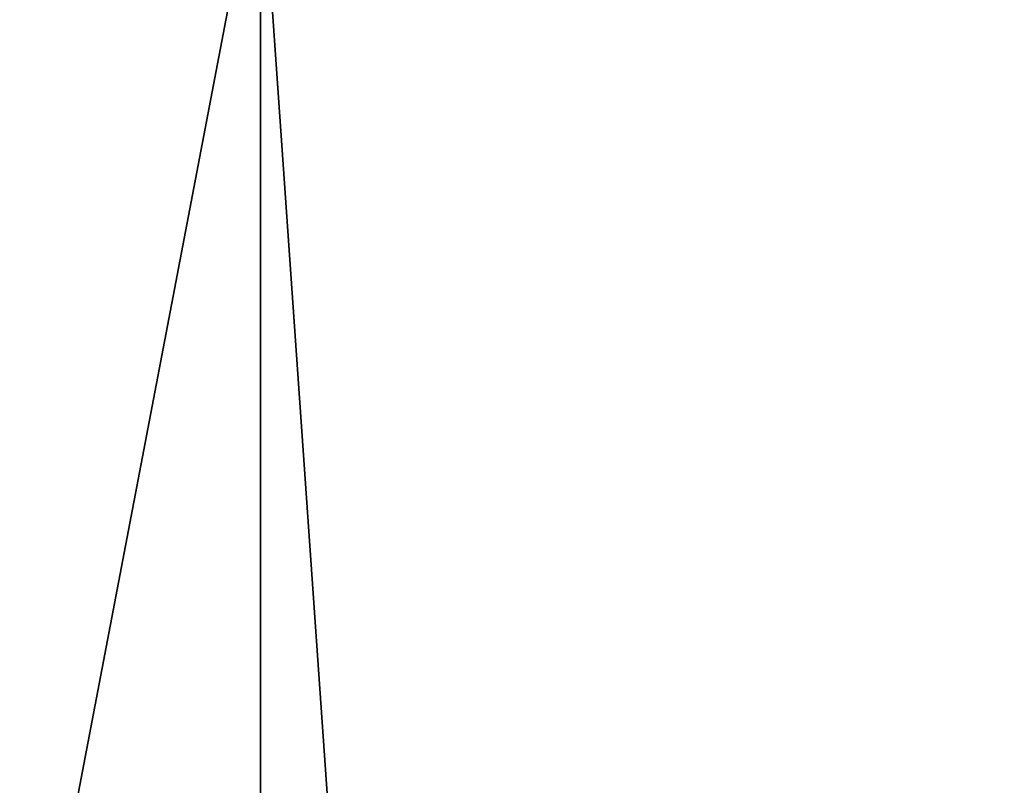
# Model space of a CAD drawing. Header units: millimetres. Extents: x -175 to 175, y 0 to 232.
# Tile 100 of 140: x 164.88 to 166.91, y 58.05 to 59.63. Entities that reach past the tile are written whole.
import ezdxf

# ---------------------------------------------------------------- set-up
doc = ezdxf.new("R2010")
doc.units = ezdxf.units.MM
doc.header["$LTSCALE"] = 65.185185
for name, color, linetype in [('287', 7, 'CONTINUOUS'), ('289', 7, 'CONTINUOUS'), ('297', 7, 'CONTINUOUS'), ('298', 7, 'CONTINUOUS')]:
    doc.layers.add(name, color=color, linetype=linetype)

msp = doc.modelspace()

# ---------------------------------------------------------------- linework, layer by layer
at = {"layer": '287', "color": 7, "linetype": 'CONTINUOUS', "true_color": 0xe0f2ff}
for points in [[(158.8749, 26, -15.372), (165.3721, 26, -8.8748), (158.875, 60, -15.372), (158.8749, 26, -15.372)], [(158.875, 60, -15.372), (165.3721, 26, -8.8748), (165.372, 60, -8.8749), (158.875, 60, -15.372)], [(165.3721, 26, -8.8748), (167.75, 26), (165.372, 60, -8.8749), (165.3721, 26, -8.8748)], [(165.372, 60, -8.8749), (167.75, 26), (167.75, 60), (165.372, 60, -8.8749)]]:
    msp.add_3dface(points, dxfattribs=at)
at = {"layer": '289', "color": 7, "linetype": 'CONTINUOUS', "true_color": 0xe0f2ff}
for points in [[(162.7815, 5.8, -16.0275), (162.7817, 60.5, -16.0274), (168.4699, 5.8, -8.8946), (162.7815, 5.8, -16.0275)], [(162.7817, 60.5, -16.0274), (168.47, 60.5, -8.8944), (168.4699, 5.8, -8.8946), (162.7817, 60.5, -16.0274)]]:
    msp.add_3dface(points, dxfattribs=at)
at = {"layer": '297', "color": 7, "linetype": 'CONTINUOUS', "true_color": 0xe0f2ff}
for points in [[(165.3721, 26, 8.8748), (158.8749, 26, 15.372), (165.372, 60, 8.8749), (165.3721, 26, 8.8748)], [(165.372, 60, 8.8749), (158.8749, 26, 15.372), (158.875, 60, 15.372), (165.372, 60, 8.8749)], [(167.75, 60), (165.3721, 26, 8.8748), (165.372, 60, 8.8749), (167.75, 60)], [(167.75, 26), (165.3721, 26, 8.8748), (167.75, 60), (167.75, 26)]]:
    msp.add_3dface(points, dxfattribs=at)
at = {"layer": '298', "color": 7, "linetype": 'CONTINUOUS', "true_color": 0xe0f2ff}
for points in [[(168.4699, 5.8, 8.8946), (162.7817, 60.5, 16.0274), (162.7815, 5.8, 16.0275), (168.4699, 5.8, 8.8946)], [(168.47, 60.5, 8.8944), (162.7817, 60.5, 16.0274), (168.4699, 5.8, 8.8946), (168.47, 60.5, 8.8944)]]:
    msp.add_3dface(points, dxfattribs=at)

doc.saveas('drawing.dxf')
